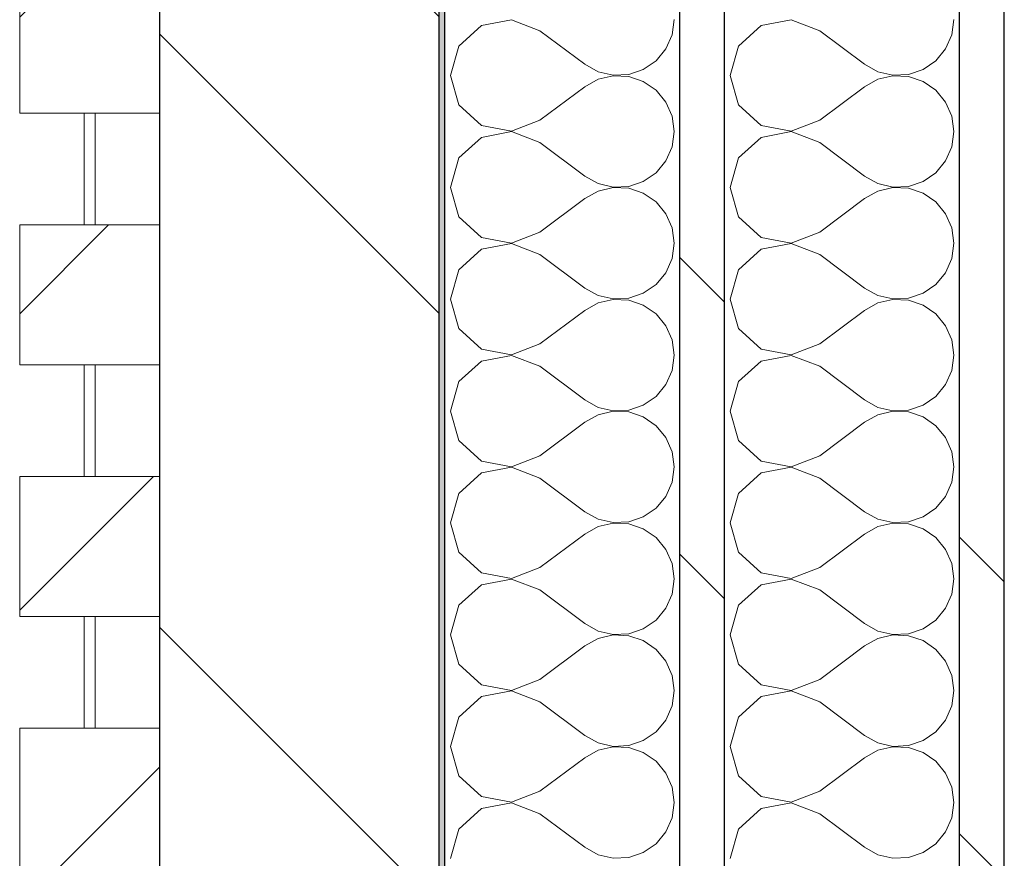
# Model space of a CAD drawing. Header units: millimetres. Extents: x 14199 to 94954, y 30513 to 87642.
# Tile 29 of 72: x 17304 to 17480, y 41390 to 41540. Entities that reach past the tile are written whole.
import ezdxf

# ---------------------------------------------------------------- set-up
doc = ezdxf.new("R2010")
doc.units = ezdxf.units.MM
doc.header["$MEASUREMENT"] = 0
doc.linetypes.add('Wipeout_Contour', pattern=[1000, 0, -1000])
doc.layers.add('Nouveau_Charpente _ Bardage.Charp_Couv_Zinc', color=7, linetype='Continuous')
doc.layers.add('Nouveau_Métal _ Bardage.Charp_Couv_Bard_Métal', color=7, linetype='Continuous')
pattern_1 = [(45, (0, 0), (-26.516504, 26.516504), [])]
pattern_2 = [(315, (0, 0), (79.5495, 79.5495), []), (315, (26.52, 26.52), (79.5495, 79.5495), [])]

# ---------------------------------------------------------------- blocks, each defined once
blk = doc.blocks.new('Mur-rideau_7')
at = {"color": 254, "linetype": 'Wipeout_Contour', "lineweight": 0, "ltscale": 180004.204818}
blk.add_wipeout([(17304.35, 41548.28), (17304.35, 41523.28), (17329.35, 41523.28), (17329.35, 41548.28)], dxfattribs=at).dxf.layer = 'Nouveau_Charpente _ Bardage.Charp_Couv_Zinc'
at = {"layer": 'Nouveau_Charpente _ Bardage.Charp_Couv_Zinc', "linetype": 'Continuous', "lineweight": 15}
h = blk.add_hatch(dxfattribs=at)
h.set_pattern_fill('Bois_massif', color=30, style=0, pattern_type=2)
h.set_pattern_definition(pattern_1)
h.paths.add_polyline_path([(17304.35, 41548.28), (17304.35, 41523.28), (17329.35, 41523.28), (17329.35, 41548.28)])
at = {"layer": 'Nouveau_Charpente _ Bardage.Charp_Couv_Zinc', "color": 33, "linetype": 'Continuous', "lineweight": 15, "true_color": 0xc1976c, "flags": 128}
blk.add_lwpolyline([(17304.35, 41548.28), (17329.35, 41548.28), (17329.35, 41523.28), (17304.35, 41523.28)], close=True, dxfattribs=at)
at = {"color": 254, "linetype": 'Wipeout_Contour', "lineweight": 0, "ltscale": 179921.132496}
blk.add_wipeout([(17315.85, 41523.28), (17315.85, 41503.28), (17317.85, 41503.28), (17317.85, 41523.28)], dxfattribs=at).dxf.layer = 'Nouveau_Charpente _ Bardage.Charp_Couv_Zinc'
at = {"layer": 'Nouveau_Charpente _ Bardage.Charp_Couv_Zinc', "linetype": 'Continuous', "lineweight": 15}
h = blk.add_hatch(dxfattribs=at)
h.set_pattern_fill('Bois_massif', color=30, style=0, pattern_type=2)
h.set_pattern_definition(pattern_1)
h.paths.add_polyline_path([(17315.85, 41523.28), (17315.85, 41503.28), (17317.85, 41503.28), (17317.85, 41523.28)])
at = {"layer": 'Nouveau_Charpente _ Bardage.Charp_Couv_Zinc', "color": 33, "linetype": 'Continuous', "lineweight": 15, "true_color": 0xc1976c, "flags": 128}
blk.add_lwpolyline([(17315.85, 41523.28), (17317.85, 41523.28), (17317.85, 41503.28), (17315.85, 41503.28)], close=True, dxfattribs=at)
at = {"color": 254, "linetype": 'Wipeout_Contour', "lineweight": 0, "ltscale": 179838.078906}
blk.add_wipeout([(17304.35, 41503.28), (17304.35, 41478.28), (17329.35, 41478.28), (17329.35, 41503.28)], dxfattribs=at).dxf.layer = 'Nouveau_Charpente _ Bardage.Charp_Couv_Zinc'
at = {"layer": 'Nouveau_Charpente _ Bardage.Charp_Couv_Zinc', "linetype": 'Continuous', "lineweight": 15}
h = blk.add_hatch(dxfattribs=at)
h.set_pattern_fill('Bois_massif', color=30, style=0, pattern_type=2)
h.set_pattern_definition(pattern_1)
h.paths.add_polyline_path([(17304.35, 41503.28), (17304.35, 41478.28), (17329.35, 41478.28), (17329.35, 41503.28)])
at = {"layer": 'Nouveau_Charpente _ Bardage.Charp_Couv_Zinc', "color": 33, "linetype": 'Continuous', "lineweight": 15, "true_color": 0xc1976c, "flags": 128}
blk.add_lwpolyline([(17304.35, 41503.28), (17329.35, 41503.28), (17329.35, 41478.28), (17304.35, 41478.28)], close=True, dxfattribs=at)
at = {"color": 254, "linetype": 'Wipeout_Contour', "lineweight": 0, "ltscale": 179755.019935}
blk.add_wipeout([(17315.85, 41478.28), (17315.85, 41458.28), (17317.85, 41458.28), (17317.85, 41478.28)], dxfattribs=at).dxf.layer = 'Nouveau_Charpente _ Bardage.Charp_Couv_Zinc'
at = {"layer": 'Nouveau_Charpente _ Bardage.Charp_Couv_Zinc', "linetype": 'Continuous', "lineweight": 15}
h = blk.add_hatch(dxfattribs=at)
h.set_pattern_fill('Bois_massif', color=30, style=0, pattern_type=2)
h.set_pattern_definition(pattern_1)
h.paths.add_polyline_path([(17315.85, 41478.28), (17315.85, 41458.28), (17317.85, 41458.28), (17317.85, 41478.28)])
at = {"layer": 'Nouveau_Charpente _ Bardage.Charp_Couv_Zinc', "color": 33, "linetype": 'Continuous', "lineweight": 15, "true_color": 0xc1976c, "flags": 128}
blk.add_lwpolyline([(17315.85, 41478.28), (17317.85, 41478.28), (17317.85, 41458.28), (17315.85, 41458.28)], close=True, dxfattribs=at)
at = {"color": 254, "linetype": 'Wipeout_Contour', "lineweight": 0, "ltscale": 179671.979723}
blk.add_wipeout([(17304.35, 41458.28), (17304.35, 41433.28), (17329.35, 41433.28), (17329.35, 41458.28)], dxfattribs=at).dxf.layer = 'Nouveau_Charpente _ Bardage.Charp_Couv_Zinc'
at = {"layer": 'Nouveau_Charpente _ Bardage.Charp_Couv_Zinc', "linetype": 'Continuous', "lineweight": 15}
h = blk.add_hatch(dxfattribs=at)
h.set_pattern_fill('Bois_massif', color=30, style=0, pattern_type=2)
h.set_pattern_definition(pattern_1)
h.paths.add_polyline_path([(17304.35, 41458.28), (17304.35, 41433.28), (17329.35, 41433.28), (17329.35, 41458.28)])
at = {"layer": 'Nouveau_Charpente _ Bardage.Charp_Couv_Zinc', "color": 33, "linetype": 'Continuous', "lineweight": 15, "true_color": 0xc1976c, "flags": 128}
blk.add_lwpolyline([(17304.35, 41458.28), (17329.35, 41458.28), (17329.35, 41433.28), (17304.35, 41433.28)], close=True, dxfattribs=at)
at = {"color": 254, "linetype": 'Wipeout_Contour', "lineweight": 0, "ltscale": 179588.934139}
blk.add_wipeout([(17315.85, 41433.28), (17315.85, 41413.28), (17317.85, 41413.28), (17317.85, 41433.28)], dxfattribs=at).dxf.layer = 'Nouveau_Charpente _ Bardage.Charp_Couv_Zinc'
at = {"layer": 'Nouveau_Charpente _ Bardage.Charp_Couv_Zinc', "linetype": 'Continuous', "lineweight": 15}
h = blk.add_hatch(dxfattribs=at)
h.set_pattern_fill('Bois_massif', color=30, style=0, pattern_type=2)
h.set_pattern_definition(pattern_1)
h.paths.add_polyline_path([(17315.85, 41433.28), (17315.85, 41413.28), (17317.85, 41413.28), (17317.85, 41433.28)])
at = {"layer": 'Nouveau_Charpente _ Bardage.Charp_Couv_Zinc', "color": 33, "linetype": 'Continuous', "lineweight": 15, "true_color": 0xc1976c, "flags": 128}
blk.add_lwpolyline([(17315.85, 41433.28), (17317.85, 41433.28), (17317.85, 41413.28), (17315.85, 41413.28)], close=True, dxfattribs=at)
at = {"color": 254, "linetype": 'Wipeout_Contour', "lineweight": 0, "ltscale": 179505.907341}
blk.add_wipeout([(17304.35, 41413.28), (17304.35, 41388.28), (17329.35, 41388.28), (17329.35, 41413.28)], dxfattribs=at).dxf.layer = 'Nouveau_Charpente _ Bardage.Charp_Couv_Zinc'
at = {"layer": 'Nouveau_Charpente _ Bardage.Charp_Couv_Zinc', "linetype": 'Continuous', "lineweight": 15}
h = blk.add_hatch(dxfattribs=at)
h.set_pattern_fill('Bois_massif', color=30, style=0, pattern_type=2)
h.set_pattern_definition(pattern_1)
h.paths.add_polyline_path([(17304.35, 41413.28), (17304.35, 41388.28), (17329.35, 41388.28), (17329.35, 41413.28)])
at = {"layer": 'Nouveau_Charpente _ Bardage.Charp_Couv_Zinc', "color": 33, "linetype": 'Continuous', "lineweight": 15, "true_color": 0xc1976c, "flags": 128}
blk.add_lwpolyline([(17304.35, 41413.28), (17329.35, 41413.28), (17329.35, 41388.28), (17304.35, 41388.28)], close=True, dxfattribs=at)
blk = doc.blocks.new('*X262')
at = {"layer": 'Nouveau_Métal _ Bardage.Charp_Couv_Bard_Métal', "color": 2, "linetype": 'Continuous', "lineweight": 15, "true_color": 0xfee600}
for p, q in [((17442.25, 41539.96), (17436.88, 41538.94)), ((17447.35, 41538), (17442.25, 41539.96)), ((17470.97, 41537.27), (17471.35, 41540)), ((17436.88, 41538.94), (17432.84, 41535.26)), ((17447.35, 41538), (17455.35, 41532)), ((17469.85, 41534.74), (17470.97, 41537.27)), ((17432.84, 41535.26), (17431.35, 41530)), ((17468.09, 41532.62), (17469.85, 41534.74)), ((17465.82, 41531.06), (17468.09, 41532.62)), ((17455.35, 41532), (17457.76, 41530.66)), ((17463.21, 41530.17), (17465.82, 41531.06)), ((17431.35, 41530), (17432.84, 41524.74)), ((17457.76, 41529.34), (17455.35, 41528)), ((17457.76, 41530.66), (17460.45, 41530.04)), ((17460.45, 41529.96), (17457.76, 41529.34)), ((17460.45, 41530.04), (17463.21, 41530.17)), ((17463.21, 41529.83), (17460.45, 41529.96)), ((17465.82, 41528.94), (17463.21, 41529.83)), ((17447.35, 41522), (17455.35, 41528)), ((17468.09, 41527.38), (17465.82, 41528.94)), ((17469.85, 41525.26), (17468.09, 41527.38)), ((17432.84, 41524.74), (17436.88, 41521.06)), ((17470.97, 41522.73), (17469.85, 41525.26)), ((17442.25, 41520.04), (17447.35, 41522)), ((17471.35, 41520), (17470.97, 41522.73)), ((17436.88, 41521.06), (17442.25, 41520.04)), ((17436.88, 41518.94), (17432.84, 41515.26)), ((17442.25, 41519.96), (17436.88, 41518.94)), ((17447.35, 41518), (17442.25, 41519.96)), ((17470.97, 41517.27), (17471.35, 41520)), ((17447.35, 41518), (17455.35, 41512)), ((17469.85, 41514.74), (17470.97, 41517.27)), ((17432.84, 41515.26), (17431.35, 41510)), ((17468.09, 41512.62), (17469.85, 41514.74)), ((17455.35, 41512), (17457.76, 41510.66)), ((17465.82, 41511.06), (17468.09, 41512.62)), ((17431.35, 41510), (17432.84, 41504.74)), ((17457.76, 41510.66), (17460.45, 41510.04)), ((17460.45, 41509.96), (17457.76, 41509.34)), ((17460.45, 41510.04), (17463.21, 41510.17)), ((17463.21, 41509.83), (17460.45, 41509.96)), ((17463.21, 41510.17), (17465.82, 41511.06)), ((17465.82, 41508.94), (17463.21, 41509.83)), ((17447.35, 41502), (17455.35, 41508)), ((17457.76, 41509.34), (17455.35, 41508)), ((17468.09, 41507.38), (17465.82, 41508.94)), ((17469.85, 41505.26), (17468.09, 41507.38)), ((17432.84, 41504.74), (17436.88, 41501.06)), ((17470.97, 41502.73), (17469.85, 41505.26)), ((17471.35, 41500), (17470.97, 41502.73)), ((17436.88, 41501.06), (17442.25, 41500.04)), ((17442.25, 41500.04), (17447.35, 41502)), ((17442.25, 41499.96), (17436.88, 41498.94)), ((17447.35, 41498), (17442.25, 41499.96)), ((17470.97, 41497.27), (17471.35, 41500)), ((17436.88, 41498.94), (17432.84, 41495.26)), ((17447.35, 41498), (17455.35, 41492)), ((17469.85, 41494.74), (17470.97, 41497.27)), ((17432.84, 41495.26), (17431.35, 41490)), ((17468.09, 41492.62), (17469.85, 41494.74)), ((17465.82, 41491.06), (17468.09, 41492.62)), ((17455.35, 41492), (17457.76, 41490.66)), ((17457.76, 41490.66), (17460.45, 41490.04)), ((17463.21, 41490.17), (17465.82, 41491.06)), ((17431.35, 41490), (17432.84, 41484.74)), ((17457.76, 41489.34), (17455.35, 41488)), ((17460.45, 41489.96), (17457.76, 41489.34)), ((17460.45, 41490.04), (17463.21, 41490.17)), ((17463.21, 41489.83), (17460.45, 41489.96)), ((17465.82, 41488.94), (17463.21, 41489.83)), ((17468.09, 41487.38), (17465.82, 41488.94)), ((17447.35, 41482), (17455.35, 41488)), ((17469.85, 41485.26), (17468.09, 41487.38)), ((17470.97, 41482.73), (17469.85, 41485.26)), ((17432.84, 41484.74), (17436.88, 41481.06)), ((17442.25, 41480.04), (17447.35, 41482)), ((17471.35, 41480), (17470.97, 41482.73)), ((17436.88, 41481.06), (17442.25, 41480.04)), ((17442.25, 41479.96), (17436.88, 41478.94)), ((17447.35, 41478), (17442.25, 41479.96)), ((17470.97, 41477.27), (17471.35, 41480)), ((17436.88, 41478.94), (17432.84, 41475.26)), ((17447.35, 41478), (17455.35, 41472)), ((17469.85, 41474.74), (17470.97, 41477.27)), ((17432.84, 41475.26), (17431.35, 41470)), ((17468.09, 41472.62), (17469.85, 41474.74)), ((17455.35, 41472), (17457.76, 41470.66)), ((17463.21, 41470.17), (17465.82, 41471.06)), ((17465.82, 41471.06), (17468.09, 41472.62)), ((17431.35, 41470), (17432.84, 41464.74)), ((17457.76, 41469.34), (17455.35, 41468)), ((17457.76, 41470.66), (17460.45, 41470.04)), ((17460.45, 41469.96), (17457.76, 41469.34)), ((17460.45, 41470.04), (17463.21, 41470.17)), ((17463.21, 41469.83), (17460.45, 41469.96)), ((17465.82, 41468.94), (17463.21, 41469.83)), ((17447.35, 41462), (17455.35, 41468)), ((17468.09, 41467.38), (17465.82, 41468.94)), ((17469.85, 41465.26), (17468.09, 41467.38)), ((17432.84, 41464.74), (17436.88, 41461.06)), ((17470.97, 41462.73), (17469.85, 41465.26)), ((17471.35, 41460), (17470.97, 41462.73)), ((17436.88, 41461.06), (17442.25, 41460.04)), ((17442.25, 41460.04), (17447.35, 41462)), ((17436.88, 41458.94), (17432.84, 41455.26)), ((17442.25, 41459.96), (17436.88, 41458.94)), ((17447.35, 41458), (17442.25, 41459.96)), ((17470.97, 41457.27), (17471.35, 41460)), ((17447.35, 41458), (17455.35, 41452)), ((17469.85, 41454.74), (17470.97, 41457.27)), ((17432.84, 41455.26), (17431.35, 41450)), ((17468.09, 41452.62), (17469.85, 41454.74)), ((17455.35, 41452), (17457.76, 41450.66)), ((17465.82, 41451.06), (17468.09, 41452.62)), ((17431.35, 41450), (17432.84, 41444.74)), ((17457.76, 41450.66), (17460.45, 41450.04)), ((17460.45, 41449.96), (17457.76, 41449.34)), ((17460.45, 41450.04), (17463.21, 41450.17)), ((17463.21, 41449.83), (17460.45, 41449.96)), ((17463.21, 41450.17), (17465.82, 41451.06)), ((17465.82, 41448.94), (17463.21, 41449.83)), ((17457.76, 41449.34), (17455.35, 41448)), ((17468.09, 41447.38), (17465.82, 41448.94)), ((17447.35, 41442), (17455.35, 41448)), ((17469.85, 41445.26), (17468.09, 41447.38)), ((17432.84, 41444.74), (17436.88, 41441.06)), ((17470.97, 41442.73), (17469.85, 41445.26)), ((17436.88, 41441.06), (17442.25, 41440.04)), ((17442.25, 41440.04), (17447.35, 41442)), ((17471.35, 41440), (17470.97, 41442.73)), ((17442.25, 41439.96), (17436.88, 41438.94)), ((17447.35, 41438), (17442.25, 41439.96)), ((17470.97, 41437.27), (17471.35, 41440)), ((17436.88, 41438.94), (17432.84, 41435.26)), ((17447.35, 41438), (17455.35, 41432)), ((17469.85, 41434.74), (17470.97, 41437.27)), ((17432.84, 41435.26), (17431.35, 41430)), ((17468.09, 41432.62), (17469.85, 41434.74)), ((17465.82, 41431.06), (17468.09, 41432.62)), ((17455.35, 41432), (17457.76, 41430.66)), ((17457.76, 41430.66), (17460.45, 41430.04)), ((17463.21, 41430.17), (17465.82, 41431.06)), ((17431.35, 41430), (17432.84, 41424.74)), ((17457.76, 41429.34), (17455.35, 41428)), ((17460.45, 41429.96), (17457.76, 41429.34)), ((17460.45, 41430.04), (17463.21, 41430.17)), ((17463.21, 41429.83), (17460.45, 41429.96)), ((17465.82, 41428.94), (17463.21, 41429.83)), ((17468.09, 41427.38), (17465.82, 41428.94)), ((17447.35, 41422), (17455.35, 41428)), ((17469.85, 41425.26), (17468.09, 41427.38)), ((17470.97, 41422.73), (17469.85, 41425.26)), ((17432.84, 41424.74), (17436.88, 41421.06)), ((17442.25, 41420.04), (17447.35, 41422)), ((17471.35, 41420), (17470.97, 41422.73)), ((17436.88, 41421.06), (17442.25, 41420.04)), ((17442.25, 41419.96), (17436.88, 41418.94)), ((17447.35, 41418), (17442.25, 41419.96)), ((17470.97, 41417.27), (17471.35, 41420)), ((17436.88, 41418.94), (17432.84, 41415.26)), ((17447.35, 41418), (17455.35, 41412)), ((17469.85, 41414.74), (17470.97, 41417.27)), ((17432.84, 41415.26), (17431.35, 41410)), ((17468.09, 41412.62), (17469.85, 41414.74)), ((17455.35, 41412), (17457.76, 41410.66)), ((17465.82, 41411.06), (17468.09, 41412.62)), ((17431.35, 41410), (17432.84, 41404.74)), ((17457.76, 41409.34), (17455.35, 41408)), ((17457.76, 41410.66), (17460.45, 41410.04)), ((17460.45, 41409.96), (17457.76, 41409.34)), ((17460.45, 41410.04), (17463.21, 41410.17)), ((17463.21, 41409.83), (17460.45, 41409.96)), ((17463.21, 41410.17), (17465.82, 41411.06)), ((17465.82, 41408.94), (17463.21, 41409.83)), ((17447.35, 41402), (17455.35, 41408)), ((17468.09, 41407.38), (17465.82, 41408.94)), ((17469.85, 41405.26), (17468.09, 41407.38)), ((17432.84, 41404.74), (17436.88, 41401.06)), ((17470.97, 41402.73), (17469.85, 41405.26)), ((17471.35, 41400), (17470.97, 41402.73)), ((17436.88, 41401.06), (17442.25, 41400.04)), ((17442.25, 41400.04), (17447.35, 41402)), ((17436.88, 41398.94), (17432.84, 41395.26)), ((17442.25, 41399.96), (17436.88, 41398.94)), ((17447.35, 41398), (17442.25, 41399.96)), ((17470.97, 41397.27), (17471.35, 41400)), ((17447.35, 41398), (17455.35, 41392)), ((17469.85, 41394.74), (17470.97, 41397.27)), ((17432.84, 41395.26), (17431.35, 41390)), ((17468.09, 41392.62), (17469.85, 41394.74)), ((17455.35, 41392), (17457.76, 41390.66)), ((17465.82, 41391.06), (17468.09, 41392.62)), ((17457.76, 41390.66), (17460.45, 41390.04)), ((17460.45, 41390.04), (17463.21, 41390.17)), ((17463.21, 41390.17), (17465.82, 41391.06))]:
    blk.add_line(p, q, dxfattribs=at)
blk = doc.blocks.new('*X267')
at = {"layer": 'Nouveau_Métal _ Bardage.Charp_Couv_Bard_Métal', "color": 2, "linetype": 'Continuous', "lineweight": 15, "true_color": 0xfee600}
for p, q in [((17392.25, 41539.96), (17386.88, 41538.94)), ((17397.35, 41538), (17392.25, 41539.96)), ((17420.97, 41537.27), (17421.35, 41540)), ((17386.88, 41538.94), (17382.84, 41535.26)), ((17397.35, 41538), (17405.35, 41532)), ((17419.85, 41534.74), (17420.97, 41537.27)), ((17382.84, 41535.26), (17381.35, 41530)), ((17418.09, 41532.62), (17419.85, 41534.74)), ((17415.82, 41531.06), (17418.09, 41532.62)), ((17405.35, 41532), (17407.76, 41530.66)), ((17413.21, 41530.17), (17415.82, 41531.06)), ((17381.35, 41530), (17382.84, 41524.74)), ((17407.76, 41529.34), (17405.35, 41528)), ((17407.76, 41530.66), (17410.45, 41530.04)), ((17410.45, 41529.96), (17407.76, 41529.34)), ((17410.45, 41530.04), (17413.21, 41530.17)), ((17413.21, 41529.83), (17410.45, 41529.96)), ((17415.82, 41528.94), (17413.21, 41529.83)), ((17397.35, 41522), (17405.35, 41528)), ((17418.09, 41527.38), (17415.82, 41528.94)), ((17419.85, 41525.26), (17418.09, 41527.38)), ((17382.84, 41524.74), (17386.88, 41521.06)), ((17420.97, 41522.73), (17419.85, 41525.26)), ((17392.25, 41520.04), (17397.35, 41522)), ((17421.35, 41520), (17420.97, 41522.73)), ((17386.88, 41521.06), (17392.25, 41520.04)), ((17386.88, 41518.94), (17382.84, 41515.26)), ((17392.25, 41519.96), (17386.88, 41518.94)), ((17397.35, 41518), (17392.25, 41519.96)), ((17420.97, 41517.27), (17421.35, 41520)), ((17397.35, 41518), (17405.35, 41512)), ((17419.85, 41514.74), (17420.97, 41517.27)), ((17382.84, 41515.26), (17381.35, 41510)), ((17418.09, 41512.62), (17419.85, 41514.74)), ((17405.35, 41512), (17407.76, 41510.66)), ((17415.82, 41511.06), (17418.09, 41512.62)), ((17381.35, 41510), (17382.84, 41504.74)), ((17407.76, 41510.66), (17410.45, 41510.04)), ((17410.45, 41509.96), (17407.76, 41509.34)), ((17410.45, 41510.04), (17413.21, 41510.17)), ((17413.21, 41509.83), (17410.45, 41509.96)), ((17413.21, 41510.17), (17415.82, 41511.06)), ((17415.82, 41508.94), (17413.21, 41509.83)), ((17397.35, 41502), (17405.35, 41508)), ((17407.76, 41509.34), (17405.35, 41508)), ((17418.09, 41507.38), (17415.82, 41508.94)), ((17419.85, 41505.26), (17418.09, 41507.38)), ((17382.84, 41504.74), (17386.88, 41501.06)), ((17420.97, 41502.73), (17419.85, 41505.26)), ((17421.35, 41500), (17420.97, 41502.73)), ((17386.88, 41501.06), (17392.25, 41500.04)), ((17392.25, 41500.04), (17397.35, 41502)), ((17392.25, 41499.96), (17386.88, 41498.94)), ((17397.35, 41498), (17392.25, 41499.96)), ((17420.97, 41497.27), (17421.35, 41500)), ((17386.88, 41498.94), (17382.84, 41495.26)), ((17397.35, 41498), (17405.35, 41492)), ((17419.85, 41494.74), (17420.97, 41497.27)), ((17382.84, 41495.26), (17381.35, 41490)), ((17418.09, 41492.62), (17419.85, 41494.74)), ((17415.82, 41491.06), (17418.09, 41492.62)), ((17405.35, 41492), (17407.76, 41490.66)), ((17407.76, 41490.66), (17410.45, 41490.04)), ((17413.21, 41490.17), (17415.82, 41491.06)), ((17381.35, 41490), (17382.84, 41484.74)), ((17407.76, 41489.34), (17405.35, 41488)), ((17410.45, 41489.96), (17407.76, 41489.34)), ((17410.45, 41490.04), (17413.21, 41490.17)), ((17413.21, 41489.83), (17410.45, 41489.96)), ((17415.82, 41488.94), (17413.21, 41489.83)), ((17418.09, 41487.38), (17415.82, 41488.94)), ((17397.35, 41482), (17405.35, 41488)), ((17419.85, 41485.26), (17418.09, 41487.38)), ((17420.97, 41482.73), (17419.85, 41485.26)), ((17382.84, 41484.74), (17386.88, 41481.06)), ((17392.25, 41480.04), (17397.35, 41482)), ((17421.35, 41480), (17420.97, 41482.73)), ((17386.88, 41481.06), (17392.25, 41480.04)), ((17392.25, 41479.96), (17386.88, 41478.94)), ((17397.35, 41478), (17392.25, 41479.96)), ((17420.97, 41477.27), (17421.35, 41480)), ((17386.88, 41478.94), (17382.84, 41475.26)), ((17397.35, 41478), (17405.35, 41472)), ((17419.85, 41474.74), (17420.97, 41477.27)), ((17382.84, 41475.26), (17381.35, 41470)), ((17418.09, 41472.62), (17419.85, 41474.74)), ((17405.35, 41472), (17407.76, 41470.66)), ((17413.21, 41470.17), (17415.82, 41471.06)), ((17415.82, 41471.06), (17418.09, 41472.62)), ((17381.35, 41470), (17382.84, 41464.74)), ((17407.76, 41469.34), (17405.35, 41468)), ((17407.76, 41470.66), (17410.45, 41470.04)), ((17410.45, 41469.96), (17407.76, 41469.34)), ((17410.45, 41470.04), (17413.21, 41470.17)), ((17413.21, 41469.83), (17410.45, 41469.96)), ((17415.82, 41468.94), (17413.21, 41469.83)), ((17397.35, 41462), (17405.35, 41468)), ((17418.09, 41467.38), (17415.82, 41468.94)), ((17419.85, 41465.26), (17418.09, 41467.38)), ((17382.84, 41464.74), (17386.88, 41461.06)), ((17420.97, 41462.73), (17419.85, 41465.26)), ((17421.35, 41460), (17420.97, 41462.73)), ((17386.88, 41461.06), (17392.25, 41460.04)), ((17392.25, 41460.04), (17397.35, 41462)), ((17386.88, 41458.94), (17382.84, 41455.26)), ((17392.25, 41459.96), (17386.88, 41458.94)), ((17397.35, 41458), (17392.25, 41459.96)), ((17420.97, 41457.27), (17421.35, 41460)), ((17397.35, 41458), (17405.35, 41452)), ((17419.85, 41454.74), (17420.97, 41457.27)), ((17382.84, 41455.26), (17381.35, 41450)), ((17418.09, 41452.62), (17419.85, 41454.74)), ((17405.35, 41452), (17407.76, 41450.66)), ((17415.82, 41451.06), (17418.09, 41452.62)), ((17381.35, 41450), (17382.84, 41444.74)), ((17407.76, 41450.66), (17410.45, 41450.04)), ((17410.45, 41449.96), (17407.76, 41449.34)), ((17410.45, 41450.04), (17413.21, 41450.17)), ((17413.21, 41449.83), (17410.45, 41449.96)), ((17413.21, 41450.17), (17415.82, 41451.06)), ((17415.82, 41448.94), (17413.21, 41449.83)), ((17407.76, 41449.34), (17405.35, 41448)), ((17418.09, 41447.38), (17415.82, 41448.94)), ((17397.35, 41442), (17405.35, 41448)), ((17419.85, 41445.26), (17418.09, 41447.38)), ((17382.84, 41444.74), (17386.88, 41441.06)), ((17420.97, 41442.73), (17419.85, 41445.26)), ((17386.88, 41441.06), (17392.25, 41440.04)), ((17392.25, 41440.04), (17397.35, 41442)), ((17421.35, 41440), (17420.97, 41442.73)), ((17392.25, 41439.96), (17386.88, 41438.94)), ((17397.35, 41438), (17392.25, 41439.96)), ((17420.97, 41437.27), (17421.35, 41440)), ((17386.88, 41438.94), (17382.84, 41435.26)), ((17397.35, 41438), (17405.35, 41432)), ((17419.85, 41434.74), (17420.97, 41437.27)), ((17382.84, 41435.26), (17381.35, 41430)), ((17418.09, 41432.62), (17419.85, 41434.74)), ((17415.82, 41431.06), (17418.09, 41432.62)), ((17405.35, 41432), (17407.76, 41430.66)), ((17407.76, 41430.66), (17410.45, 41430.04)), ((17413.21, 41430.17), (17415.82, 41431.06)), ((17381.35, 41430), (17382.84, 41424.74)), ((17407.76, 41429.34), (17405.35, 41428)), ((17410.45, 41429.96), (17407.76, 41429.34)), ((17410.45, 41430.04), (17413.21, 41430.17)), ((17413.21, 41429.83), (17410.45, 41429.96)), ((17415.82, 41428.94), (17413.21, 41429.83)), ((17418.09, 41427.38), (17415.82, 41428.94)), ((17397.35, 41422), (17405.35, 41428)), ((17419.85, 41425.26), (17418.09, 41427.38)), ((17420.97, 41422.73), (17419.85, 41425.26)), ((17382.84, 41424.74), (17386.88, 41421.06)), ((17392.25, 41420.04), (17397.35, 41422)), ((17421.35, 41420), (17420.97, 41422.73)), ((17386.88, 41421.06), (17392.25, 41420.04)), ((17392.25, 41419.96), (17386.88, 41418.94)), ((17397.35, 41418), (17392.25, 41419.96)), ((17420.97, 41417.27), (17421.35, 41420)), ((17386.88, 41418.94), (17382.84, 41415.26)), ((17397.35, 41418), (17405.35, 41412)), ((17419.85, 41414.74), (17420.97, 41417.27)), ((17382.84, 41415.26), (17381.35, 41410)), ((17418.09, 41412.62), (17419.85, 41414.74)), ((17405.35, 41412), (17407.76, 41410.66)), ((17415.82, 41411.06), (17418.09, 41412.62)), ((17381.35, 41410), (17382.84, 41404.74)), ((17407.76, 41409.34), (17405.35, 41408)), ((17407.76, 41410.66), (17410.45, 41410.04)), ((17410.45, 41409.96), (17407.76, 41409.34)), ((17410.45, 41410.04), (17413.21, 41410.17)), ((17413.21, 41409.83), (17410.45, 41409.96)), ((17413.21, 41410.17), (17415.82, 41411.06)), ((17415.82, 41408.94), (17413.21, 41409.83)), ((17397.35, 41402), (17405.35, 41408)), ((17418.09, 41407.38), (17415.82, 41408.94)), ((17419.85, 41405.26), (17418.09, 41407.38)), ((17382.84, 41404.74), (17386.88, 41401.06)), ((17420.97, 41402.73), (17419.85, 41405.26)), ((17421.35, 41400), (17420.97, 41402.73)), ((17386.88, 41401.06), (17392.25, 41400.04)), ((17392.25, 41400.04), (17397.35, 41402)), ((17386.88, 41398.94), (17382.84, 41395.26)), ((17392.25, 41399.96), (17386.88, 41398.94)), ((17397.35, 41398), (17392.25, 41399.96)), ((17420.97, 41397.27), (17421.35, 41400)), ((17397.35, 41398), (17405.35, 41392)), ((17419.85, 41394.74), (17420.97, 41397.27)), ((17382.84, 41395.26), (17381.35, 41390)), ((17418.09, 41392.62), (17419.85, 41394.74)), ((17405.35, 41392), (17407.76, 41390.66)), ((17415.82, 41391.06), (17418.09, 41392.62)), ((17407.76, 41390.66), (17410.45, 41390.04)), ((17410.45, 41390.04), (17413.21, 41390.17)), ((17413.21, 41390.17), (17415.82, 41391.06))]:
    blk.add_line(p, q, dxfattribs=at)
blk = doc.blocks.new('*X272')
at = {"layer": 'Nouveau_Métal _ Bardage.Charp_Couv_Bard_Métal', "linetype": 'Continuous', "lineweight": 15, "true_color": 0xc1976c}
blk.add_hatch(color=33, dxfattribs=at).paths.add_polyline_path([(17379.35, 42918.28), (17379.35, 40958.28), (17380.35, 40958.28), (17380.35, 42918.28)])
blk = doc.blocks.new('Mur_5', base_point=(17480.35, 33778.28))
at = {"color": 254, "linetype": 'Wipeout_Contour', "lineweight": 0, "ltscale": 181741.97574}
blk.add_wipeout([(17480.35, 42918.28), (17472.35, 42918.28), (17472.35, 40958.28), (17480.35, 40958.28)], dxfattribs=at).dxf.layer = 'Nouveau_Métal _ Bardage.Charp_Couv_Bard_Métal'
at = {"layer": 'Nouveau_Métal _ Bardage.Charp_Couv_Bard_Métal', "linetype": 'Continuous', "lineweight": 15, "true_color": 0x2e45b3}
h = blk.add_hatch(dxfattribs=at)
h.set_pattern_fill('Acier', color=175, style=0, pattern_type=2)
h.set_pattern_definition(pattern_2)
h.paths.add_polyline_path([(17480.35, 42918.28), (17472.35, 42918.28), (17472.35, 40958.28), (17480.35, 40958.28)])
at = {"layer": 'Nouveau_Métal _ Bardage.Charp_Couv_Bard_Métal', "color": 7, "linetype": 'Continuous', "lineweight": 25, "flags": 128}
blk.add_lwpolyline([(17480.35, 40958.28), (17480.35, 42918.28)], dxfattribs=at)
at = {"color": 254, "linetype": 'Wipeout_Contour', "lineweight": 0, "ltscale": 181703.535451}
blk.add_wipeout([(17430.35, 42918.28), (17430.35, 40958.28), (17472.35, 40958.28), (17472.35, 42918.28)], dxfattribs=at).dxf.layer = 'Nouveau_Métal _ Bardage.Charp_Couv_Bard_Métal'
at = {"layer": 'Nouveau_Métal _ Bardage.Charp_Couv_Bard_Métal', "color": 7, "linetype": 'Continuous', "lineweight": 25}
blk.add_line((17472.35, 40958.28), (17472.35, 42918.28), dxfattribs=at)
at = {"layer": 'Nouveau_Métal _ Bardage.Charp_Couv_Bard_Métal', "color": 7, "lineweight": 40}
blk.add_blockref('*X262', (0, 0), dxfattribs=at)
at = {"color": 254, "linetype": 'Wipeout_Contour', "lineweight": 0, "ltscale": 181665.110917}
blk.add_wipeout([(17422.35, 42918.28), (17422.35, 40958.28), (17430.35, 40958.28), (17430.35, 42918.28)], dxfattribs=at).dxf.layer = 'Nouveau_Métal _ Bardage.Charp_Couv_Bard_Métal'
at = {"layer": 'Nouveau_Métal _ Bardage.Charp_Couv_Bard_Métal', "linetype": 'Continuous', "lineweight": 15, "true_color": 0x2e45b3}
h = blk.add_hatch(dxfattribs=at)
h.set_pattern_fill('Acier', color=175, style=0, pattern_type=2)
h.set_pattern_definition(pattern_2)
h.paths.add_polyline_path([(17422.35, 42918.28), (17422.35, 40958.28), (17430.35, 40958.28), (17430.35, 42918.28)])
at = {"layer": 'Nouveau_Métal _ Bardage.Charp_Couv_Bard_Métal', "color": 7, "linetype": 'Continuous', "lineweight": 25}
blk.add_line((17430.35, 40958.28), (17430.35, 42918.28), dxfattribs=at)
at = {"color": 254, "linetype": 'Wipeout_Contour', "lineweight": 0, "ltscale": 181626.764951}
blk.add_wipeout([(17380.35, 42918.28), (17380.35, 40958.28), (17422.35, 40958.28), (17422.35, 42918.28)], dxfattribs=at).dxf.layer = 'Nouveau_Métal _ Bardage.Charp_Couv_Bard_Métal'
at = {"layer": 'Nouveau_Métal _ Bardage.Charp_Couv_Bard_Métal', "color": 7, "linetype": 'Continuous', "lineweight": 25}
blk.add_line((17422.35, 40958.28), (17422.35, 42918.28), dxfattribs=at)
at = {"layer": 'Nouveau_Métal _ Bardage.Charp_Couv_Bard_Métal', "color": 7, "lineweight": 40}
blk.add_blockref('*X267', (0, 0), dxfattribs=at)
at = {"color": 254, "linetype": 'Wipeout_Contour', "lineweight": 0, "ltscale": 181593.794477}
blk.add_wipeout([(17379.35, 42918.28), (17379.35, 40958.28), (17380.35, 40958.28), (17380.35, 42918.28)], dxfattribs=at).dxf.layer = 'Nouveau_Métal _ Bardage.Charp_Couv_Bard_Métal'
at = {"layer": 'Nouveau_Métal _ Bardage.Charp_Couv_Bard_Métal', "color": 7, "linetype": 'Continuous', "lineweight": 25}
blk.add_line((17380.35, 40958.28), (17380.35, 42918.28), dxfattribs=at)
at = {"layer": 'Nouveau_Métal _ Bardage.Charp_Couv_Bard_Métal', "color": 7, "lineweight": 40}
blk.add_blockref('*X272', (0, 0), dxfattribs=at)
at = {"color": 254, "linetype": 'Wipeout_Contour', "lineweight": 0, "ltscale": 181554.777993}
blk.add_wipeout([(17379.35, 42918.28), (17329.35, 42918.28), (17329.35, 40958.28), (17379.35, 40958.28)], dxfattribs=at).dxf.layer = 'Nouveau_Métal _ Bardage.Charp_Couv_Bard_Métal'
at = {"layer": 'Nouveau_Métal _ Bardage.Charp_Couv_Bard_Métal', "linetype": 'Continuous', "lineweight": 15, "true_color": 0x2e45b3}
h = blk.add_hatch(dxfattribs=at)
h.set_pattern_fill('Acier', color=175, style=0, pattern_type=2)
h.set_pattern_definition(pattern_2)
h.paths.add_polyline_path([(17379.35, 42918.28), (17329.35, 42918.28), (17329.35, 40958.28), (17379.35, 40958.28)])
at = {"layer": 'Nouveau_Métal _ Bardage.Charp_Couv_Bard_Métal', "color": 7, "linetype": 'Continuous', "lineweight": 25}
blk.add_line((17379.35, 40958.28), (17379.35, 42918.28), dxfattribs=at)
at = {"layer": 'Nouveau_Métal _ Bardage.Charp_Couv_Bard_Métal', "color": 7, "linetype": 'Continuous', "lineweight": 25, "flags": 128}
blk.add_lwpolyline([(17329.35, 42918.28), (17329.35, 40958.28)], dxfattribs=at)

msp = doc.modelspace()

# ---------------------------------------------------------------- block references
at = {"layer": 'Nouveau_Charpente _ Bardage.Charp_Couv_Zinc', "linetype": 'Continuous', "lineweight": 0}
msp.add_blockref('Mur-rideau_7', (0, 0), dxfattribs=at)

# ---------------------------------------------------------------- next in the draw order: block references
at = {"layer": 'Nouveau_Métal _ Bardage.Charp_Couv_Bard_Métal', "color": 7, "lineweight": 40}
msp.add_blockref('Mur_5', (17480.35, 33778.28), dxfattribs=at)

doc.saveas('drawing.dxf')
